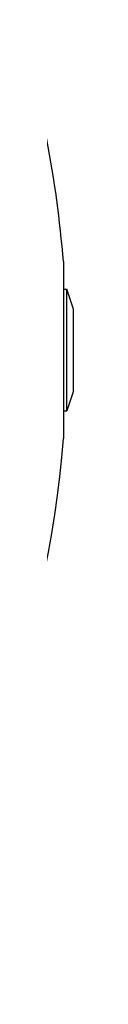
# Model space of a CAD drawing. Header units: millimetres. Extents: x -235 to 4216, y -109 to 485.
# Tile 36 of 39: x 4140.06 to 4141.23, y 191.78 to 253.44. Entities that reach past the tile are written whole.
import ezdxf

# ---------------------------------------------------------------- set-up
doc = ezdxf.new("R2010")
doc.units = ezdxf.units.MM

# ---------------------------------------------------------------- blocks, each defined once
blk = doc.blocks.new('Perfil_Li-30_M__3', base_point=(799.622, 191.079))
at = {"color": 7, "linetype": 'Continuous'}
for p, q in [((4140.608, 238.287), (4140.608, 227.218)), ((4140.608, 236.553), (4140.833, 236.553)), ((4140.833, 228.953), (4140.833, 236.553)), ((4141.233, 235.303), (4140.833, 236.553)), ((4141.233, 230.203), (4141.233, 235.303)), ((4141.233, 230.203), (4140.833, 228.953)), ((4140.608, 228.953), (4140.833, 228.953))]:
    blk.add_line(p, q, dxfattribs=at)
for start, end in [(4.53461, 17.18573), (324.17386, 355.46539)]:
    blk.add_arc((4070.827, 232.753), 70, start, end, dxfattribs=at)
blk = doc.blocks.new('Li-30-M__4', base_point=(799.622, 168.652))
blk.add_blockref('Perfil_Li-30_M__3', (799.622, 191.079))
blk = doc.blocks.new('A2', base_point=(1171, 212))
blk.add_blockref('Li-30-M__4', (799.622, 168.652))

msp = doc.modelspace()

# ---------------------------------------------------------------- block references
msp.add_blockref('A2', (1171, 212))

doc.saveas('drawing.dxf')
